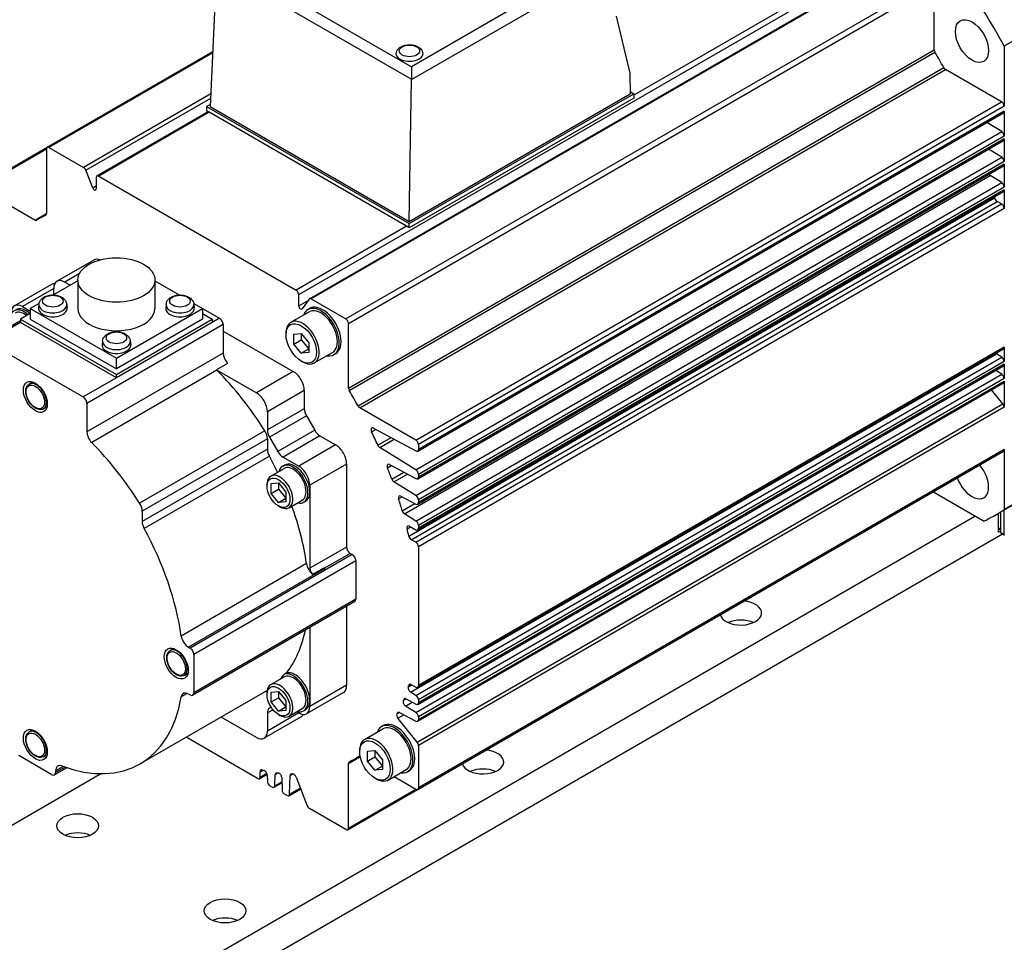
# Model space of a CAD drawing. Extents: x 15497 to 17182, y 6707 to 7905.
# Tile 14 of 19: x 16945 to 17040, y 7693 to 7781. Entities that reach past the tile are written whole.
import ezdxf

# ---------------------------------------------------------------- set-up
doc = ezdxf.new("R2010")
doc.units = 0
doc.header["$LTSCALE"] = 25.4
doc.layers.get('0').update_dxf_attribs({"linetype": 'CONTINUOUS'})

msp = doc.modelspace()

# ---------------------------------------------------------------- linework, layer by layer
for p, q in [((16971.9834792, 7754.64882), (17028.1984683, 7787.1045591)), ((17001.3055211, 7787.199424), (16982.7919946, 7776.5106345)), ((17027.950981, 7787.5332198), (17004.1578195, 7773.7962316)), ((16964.1014881, 7786.0875459), (16963.4991796, 7772.6928276)), ((16964.1020535, 7786.0982766), (16982.7919946, 7775.3076341)), ((16965.1620675, 7786.6892776), (16982.7919946, 7776.5106345)), ((16973.0120263, 7754.2570607), (17029.2270154, 7786.7127998)), ((17029.4020154, 7786.6954647), (16973.1870263, 7754.2397256)), ((16982.7919137, 7775.2966236), (17002.3660198, 7786.597739)), ((17032.7249335, 7784.776977), (16976.5099444, 7752.3212379)), ((16976.7574317, 7751.8925772), (17032.9724208, 7784.3483163)), ((17032.9724208, 7778.1465986), (17032.9724208, 7784.3483163)), ((17002.4446376, 7781.3570015), (17003.7746439, 7775.8942667)), ((17043.9325759, 7780.9251836), (17039.6899353, 7778.4756938)), ((17039.6899353, 7778.4756938), (17039.6899353, 7772.71324)), ((16947.8385411, 7768.7909791), (16963.7364576, 7777.9696455)), ((16963.730993, 7777.8481192), (16948.0135411, 7768.773644)), ((16976.7574317, 7745.6908595), (17032.9724208, 7778.1465986)), ((16976.8348989, 7745.4384701), (17033.0498881, 7777.8942092)), ((16977.6767717, 7743.9803038), (17033.8917608, 7776.4360429)), ((16982.7919946, 7776.5106345), (16982.7919946, 7775.3076341)), ((16977.8566137, 7743.7870205), (17034.0716028, 7776.2427596)), ((17003.7746439, 7775.8942667), (17003.8042661, 7773.9175725)), ((17039.4424479, 7773.1419008), (17034.0716028, 7776.2427596)), ((16982.5910627, 7761.6701238), (16982.7919137, 7775.2966236)), ((16963.5538606, 7773.9088764), (16951.3364591, 7766.8551564)), ((16982.5910627, 7761.4659996), (17004.1578195, 7773.9175725)), ((16982.5910627, 7761.6701238), (17003.8042661, 7773.9175725)), ((17003.8011805, 7774.1234781), (17004.1578195, 7773.9175725)), ((17004.1578195, 7773.9175725), (17004.1578195, 7773.5093242)), ((16951.5507895, 7766.5885258), (16963.5358391, 7773.5080974)), ((16963.5086029, 7772.9023923), (16963.1456262, 7772.6928276)), ((16963.1456262, 7772.6928276), (16982.5910627, 7761.4659996)), ((16963.1456262, 7772.6928276), (16963.1456262, 7772.2845793)), ((16963.4991796, 7772.6928276), (16982.5910627, 7761.6701238)), ((17004.1578195, 7773.5093242), (16982.5910627, 7761.0577514)), ((16983.2274588, 7740.6861617), (17039.4424479, 7773.1419008)), ((17039.6899353, 7772.71324), (16983.4749462, 7740.257501)), ((16952.6124936, 7766.0347364), (16963.2915827, 7772.2003113)), ((16963.3940953, 7772.1411256), (16952.7874936, 7766.0174013)), ((16963.3940953, 7772.1411256), (16963.1456262, 7772.2845793)), ((16982.3425936, 7761.2012051), (16963.3940953, 7772.1411256)), ((16983.4024588, 7739.6384006), (17039.6174479, 7772.0941397)), ((17039.6899353, 7772.2543617), (16983.4749462, 7739.7986226)), ((17039.6899353, 7772.2543617), (17039.6899353, 7769.8653073)), ((17039.4510851, 7770.2888072), (17038.020751, 7771.1722863)), ((16983.236096, 7737.8330681), (17039.4510851, 7770.2888072)), ((17039.6899353, 7769.8653073), (16983.4749462, 7737.4095682)), ((16983.4024588, 7736.9847867), (17039.6174479, 7769.4405258)), ((17039.6899353, 7769.6007478), (16983.4749462, 7737.1450087)), ((17039.6899353, 7769.6007478), (17039.6899353, 7767.4158175)), ((16941.1210267, 7764.9126204), (16947.8385411, 7768.7909791)), ((16941.2960267, 7764.8952853), (16947.7660537, 7768.6307571)), ((16947.7660537, 7768.6307571), (16947.7660537, 7762.4290394)), ((16948.0135411, 7768.773644), (16951.3364591, 7766.8551564)), ((17039.4510851, 7767.8393175), (17038.1915629, 7768.6172907)), ((16983.236096, 7735.3835784), (17039.4510851, 7767.8393175)), ((16983.4024588, 7734.535297), (17039.6174479, 7766.9910361)), ((17039.6899353, 7767.4158175), (16983.4749462, 7734.9600784)), ((17039.6899353, 7767.151258), (16983.4749462, 7734.695519)), ((17039.6899353, 7767.151258), (17039.6899353, 7764.9663278)), ((16952.2101364, 7764.8891579), (16951.5507895, 7766.5885258)), ((16952.7874936, 7766.0174013), (16971.7359919, 7755.0774807)), ((16982.1377917, 7733.6124818), (17038.3527808, 7766.0682209)), ((17039.4510851, 7765.3898277), (17038.3527808, 7766.0682209)), ((16952.2101364, 7764.8891579), (16952.5400062, 7765.0796083)), ((16952.5400062, 7765.8745144), (16952.5400062, 7764.8007695)), ((16983.236096, 7732.9340886), (17039.4510851, 7765.3898277)), ((16946.6668718, 7761.7944264), (16941.2960267, 7764.8952853)), ((16983.4024588, 7732.0858072), (17039.6174479, 7764.5415463)), ((17039.6899353, 7764.9663278), (16983.4749462, 7732.5105887)), ((17039.6899353, 7764.7017683), (16983.4749462, 7732.2460292)), ((17039.6899353, 7764.7017683), (17039.6899353, 7762.9152811)), ((16982.5530405, 7731.480021), (17038.7680296, 7763.9357601)), ((16982.7897723, 7731.1409011), (17039.0047614, 7763.5966402)), ((16983.2274588, 7730.8882027), (17039.4424479, 7763.3439418)), ((17039.4424479, 7763.3439418), (17039.0047614, 7763.5966402)), ((16946.6668718, 7761.7944264), (16947.7660537, 7762.4290394)), ((16947.2617427, 7762.0333057), (16947.7329331, 7762.3053476)), ((16947.6885865, 7762.2661015), (16947.6984083, 7762.2717721)), ((17039.6899353, 7762.9152811), (16983.4749462, 7730.459542)), ((16982.5910627, 7761.0577514), (16982.5910627, 7761.4659996)), ((16982.3425936, 7761.2012051), (16971.7359919, 7755.0774807)), ((16982.5910627, 7761.0577514), (16982.3425936, 7761.2012051)), ((16952.3193546, 7757.9681203), (16948.7838207, 7755.9268789)), ((16950.9349712, 7756.6615403), (16949.5338207, 7755.8525856)), ((16948.2534906, 7755.6206927), (16944.7179567, 7753.5794512)), ((16950.7835681, 7755.9617553), (16948.4515587, 7754.615369)), ((16949.5338207, 7755.8525856), (16950.0641507, 7755.5463994)), ((16950.7835681, 7756.0567098), (16950.7835681, 7753.3214462)), ((16958.1835681, 7756.0567098), (16958.1835681, 7753.3214462)), ((16958.1835681, 7755.9617553), (16960.5155775, 7754.615369)), ((16948.4731605, 7755.2402132), (16945.4679567, 7753.505158)), ((16948.4731605, 7754.6278408), (16948.4731605, 7755.2402132)), ((16971.9834792, 7753.5750751), (16971.9834792, 7754.64882)), ((16947.0628127, 7753.8135761), (16946.2104188, 7753.3214462)), ((16947.0458616, 7753.7151214), (16947.0088703, 7753.3705573)), ((16949.7166116, 7753.7151214), (16949.7536029, 7753.3705573)), ((16959.2505247, 7753.7151214), (16959.2135333, 7753.3705573)), ((16961.9043236, 7753.8135761), (16962.7567175, 7753.3214462)), ((16961.9212746, 7753.7151214), (16961.958266, 7753.3705573)), ((16971.9834792, 7753.5750751), (16972.8847003, 7754.0953954)), ((16972.9726959, 7754.2205824), (16972.313349, 7753.2825626)), ((16973.1870263, 7754.2397256), (16976.5099444, 7752.3212379)), ((16946.2104188, 7752.8315483), (16945.29118, 7752.3008255)), ((16945.4679567, 7753.505158), (16946.2104188, 7753.0764973)), ((16946.2104188, 7753.3214462), (16954.4835681, 7748.5449413)), ((16946.2104188, 7753.3214462), (16946.2104188, 7752.3008255)), ((16954.4835681, 7748.5449413), (16962.7567175, 7753.3214462)), ((16962.7567175, 7753.3214462), (16962.7567175, 7752.3008255)), ((16962.7567175, 7753.3214462), (16964.3830631, 7752.3824752)), ((16962.7567175, 7752.8315483), (16963.6759563, 7752.3008255)), ((16971.230692, 7751.9938109), (16972.9807813, 7753.0042254)), ((16972.8557813, 7753.2207317), (16973.032558, 7753.3227938)), ((16945.29118, 7752.1433289), (16941.8591995, 7750.161874)), ((16945.29118, 7751.9742269), (16942.1091995, 7750.1371096)), ((16945.29118, 7752.3008255), (16954.4835681, 7746.9935977)), ((16945.29118, 7752.3008255), (16945.29118, 7751.9742269)), ((16954.4835681, 7746.6669991), (16945.29118, 7751.9742269)), ((16946.2104188, 7752.3008255), (16954.4835681, 7747.5243205)), ((16954.4835681, 7746.9935977), (16963.6759563, 7752.3008255)), ((16962.7567175, 7752.3008255), (16954.4835681, 7747.5243205)), ((16963.6759563, 7751.9742269), (16954.4835681, 7746.6669991)), ((16964.3830631, 7752.3824752), (16963.6759563, 7751.9742269)), ((16963.6759563, 7752.3008255), (16963.6759563, 7751.9742269)), ((16976.7574317, 7745.6908595), (16976.7574317, 7751.8925772)), ((16964.7366165, 7751.7701027), (16951.655141, 7744.2175094)), ((16964.7366165, 7751.7701027), (16964.7366165, 7749.045802)), ((16964.7366165, 7751.1577303), (16971.4541309, 7747.2793715)), ((16970.7647018, 7750.8209255), (16970.7647018, 7750.9638124)), ((16971.5248415, 7750.8534631), (16972.2319483, 7750.9166193)), ((16972.2319483, 7750.9166193), (16972.2319483, 7750.3189023)), ((16972.2319483, 7750.9166193), (16972.9390551, 7750.0369665)), ((16942.1091995, 7750.1371096), (16951.3015876, 7744.8298818)), ((16953.1481931, 7750.1919387), (16953.1112018, 7749.8473745)), ((16955.8189431, 7750.1919387), (16955.8559344, 7749.8473745)), ((16971.5248415, 7749.910654), (16971.5248415, 7750.8534631)), ((16971.5248415, 7749.910654), (16972.2319483, 7750.3189023)), ((16972.2319483, 7750.3189023), (16972.9390551, 7749.4392495)), ((16972.9390551, 7750.0369665), (16972.9390551, 7749.0941575)), ((16964.7366165, 7749.045802), (16951.655141, 7741.4932086)), ((16972.2319483, 7749.0310012), (16971.5248415, 7749.910654)), ((16972.2319483, 7749.0310012), (16972.9390551, 7749.4392495)), ((16972.9390551, 7749.0941575), (16972.2319483, 7749.0310012)), ((16973.480692, 7748.0966966), (16975.2307813, 7749.1071111)), ((16975.3557813, 7748.8906047), (16975.532558, 7748.9926668)), ((16983.4024588, 7716.9904257), (17039.6174479, 7749.4461648)), ((17039.6899353, 7749.6063868), (16983.4749462, 7717.1506477)), ((17039.6899353, 7749.6063868), (17039.6899353, 7748.2281479)), ((16954.4835681, 7747.5243205), (16954.4835681, 7748.5449413)), ((16965.1559283, 7748.0579025), (16964.0952681, 7747.44553)), ((16972.2319483, 7748.2795799), (16972.355692, 7748.2081364)), ((16982.7234971, 7716.5125273), (17038.9384862, 7748.9682664)), ((16983.236096, 7716.1959087), (17039.4510851, 7748.6516478)), ((17039.6899353, 7748.2281479), (16983.4749462, 7715.7724088)), ((17039.4510851, 7748.6516478), (17038.9384862, 7748.9682664)), ((16964.1330364, 7747.4057833), (16952.1122211, 7740.4655623)), ((16964.0952681, 7747.44553), (16967.918597, 7745.2381301)), ((16971.4541309, 7747.2793715), (16967.918597, 7745.2381301)), ((16983.4024588, 7715.3476273), (17039.6174479, 7747.8033664)), ((17039.6899353, 7747.9635884), (16983.4749462, 7715.5078493)), ((17039.4510851, 7747.0186546), (17038.8748101, 7747.3746043)), ((17039.6899353, 7747.9635884), (17039.6899353, 7746.5951547)), ((16946.1062819, 7746.0716978), (16946.4509062, 7746.2706667)), ((16954.4835681, 7746.6669991), (16951.3015876, 7744.8298818)), ((16954.4835681, 7746.6669991), (16954.4835681, 7746.9935977)), ((16983.236096, 7714.5629156), (17039.4510851, 7747.0186546)), ((16983.3978095, 7713.7216178), (17039.6127986, 7746.1773568)), ((17039.6899353, 7746.5951547), (16983.4749462, 7714.1394156)), ((16983.4749462, 7713.8846614), (17039.6899353, 7746.3404005)), ((17039.6899353, 7746.3404005), (17039.6899353, 7743.8467851)), ((16972.514791, 7745.4422542), (16968.9792571, 7743.4010128)), ((16972.514791, 7745.4422542), (16972.514791, 7743.7065569)), ((17039.5661916, 7744.1657159), (17038.4764978, 7745.5213133)), ((16947.4812819, 7743.6901279), (16947.8259062, 7743.8890969)), ((16951.655141, 7744.2175094), (16951.655141, 7741.4932086)), ((16972.514791, 7743.7065569), (16968.9792571, 7741.6653154)), ((16968.9792571, 7743.4010128), (16968.9792571, 7741.6653154)), ((16983.2274588, 7740.6861617), (16977.8566137, 7743.7870205)), ((16983.3512025, 7711.7099768), (17039.5661916, 7744.1657159)), ((17039.6899353, 7743.8467851), (16983.4749462, 7711.391046)), ((16972.7218978, 7743.0096335), (16969.1863639, 7740.968392)), ((16972.7218978, 7743.0096335), (16973.5168369, 7741.6327587)), ((16968.7349839, 7741.5816274), (16956.7141686, 7734.6414065)), ((16973.5168369, 7741.6327587), (16969.981303, 7739.5915172)), ((16978.9769078, 7741.4841805), (16979.3843484, 7741.7194164)), ((16979.1632811, 7741.8381356), (16983.236096, 7739.6509231)), ((16968.9792571, 7740.8233063), (16956.9584419, 7733.8830853)), ((16968.9792571, 7740.8233063), (16968.9792571, 7739.8110769)), ((16969.1863639, 7740.968392), (16969.981303, 7739.5915172)), ((16974.0168369, 7741.1049372), (16970.481303, 7739.0636958)), ((16974.0168369, 7741.1049372), (16975.5199949, 7740.2370885)), ((16979.577234, 7740.2057645), (16980.8425746, 7740.9363093)), ((16979.7706108, 7739.9736057), (16981.1510921, 7740.770627)), ((16968.9792571, 7739.8110769), (16956.9584419, 7732.8708559)), ((16975.5199949, 7740.2370885), (16971.984461, 7738.1958471)), ((16983.236096, 7737.8330681), (16979.7706108, 7739.9736057)), ((16983.4024588, 7707.1924668), (17039.6174479, 7739.6482058)), ((16983.4749462, 7740.257501), (16983.4749462, 7739.7986226)), ((17039.6899353, 7739.8084278), (16983.4749462, 7707.3526887)), ((17039.6899353, 7739.8084278), (17039.6899353, 7734.045974)), ((16969.16754, 7739.1476084), (16957.1467247, 7732.2073875)), ((16970.481303, 7739.0636958), (16971.984461, 7738.1958471)), ((16969.3063387, 7737.2414894), (16970.5791309, 7737.9763363)), ((16970.4541309, 7738.1928427), (16970.6309076, 7738.2949047)), ((16976.580655, 7738.3999712), (16973.0451211, 7736.3587298)), ((16976.580655, 7738.3999712), (16976.580655, 7730.4391296)), ((16980.4944378, 7738.0462133), (16980.8744177, 7738.2655948)), ((16980.6985154, 7738.3600591), (16983.236096, 7736.9973092)), ((16980.9101996, 7736.9611853), (16982.0634834, 7737.6270341)), ((16981.1191277, 7736.6911731), (16982.4140261, 7737.4387831)), ((16983.236096, 7735.3835784), (16981.1191277, 7736.6911731)), ((16983.4749462, 7737.4095682), (16983.4749462, 7737.1450087)), ((16968.9439018, 7736.2770801), (16968.9439018, 7736.4403794)), ((16969.3328105, 7736.5239481), (16970.0399173, 7736.5871043)), ((16969.3328105, 7735.581139), (16969.3328105, 7736.5239481)), ((16969.3328105, 7735.581139), (16970.0399173, 7735.9893873)), ((16970.0399173, 7736.5871043), (16970.7470241, 7735.7074515)), ((16970.0399173, 7736.5871043), (16970.0399173, 7735.9893873)), ((16970.0399173, 7735.9893873), (16970.7470241, 7735.1097345)), ((16973.0451211, 7736.3587298), (16973.0451211, 7735.7463573)), ((16973.0451211, 7735.7463573), (16973.0451211, 7728.3978881)), ((17042.9693725, 7735.8837435), (17038.7267318, 7733.4342538)), ((17043.9325759, 7736.4954638), (17039.6899353, 7734.045974)), ((16970.0399173, 7734.7014862), (16969.3328105, 7735.581139)), ((16970.0399173, 7734.7014862), (16970.7470241, 7735.1097345)), ((16970.7470241, 7735.7074515), (16970.7470241, 7734.7646425)), ((16971.0563387, 7734.2104005), (16972.3291309, 7734.9452474)), ((16972.4541309, 7734.728741), (16972.6309076, 7734.8308031)), ((16981.5710004, 7735.0468279), (16981.9256318, 7735.2515744)), ((16981.7876379, 7735.3256809), (16983.236096, 7734.5478195)), ((16983.4749462, 7734.9600784), (16983.4749462, 7734.695519)), ((17037.7153648, 7732.9059553), (17032.8274461, 7735.7279965)), ((16956.9584419, 7733.8830853), (16956.9584419, 7732.8708559)), ((16970.7470241, 7734.7646425), (16970.0399173, 7734.7014862)), ((16970.0399173, 7734.3787256), (16970.1813387, 7734.2970759)), ((16981.9171162, 7733.9179979), (16983.1179208, 7734.6112827)), ((17039.6545799, 7733.9699471), (17039.6545799, 7731.6230496)), ((16926.4687334, 7669.6636315), (17036.8615081, 7733.3989297)), ((16983.236096, 7732.9340886), (16982.1377917, 7733.6124818)), ((17039.1596052, 7731.8679986), (17039.1596052, 7733.6841733)), ((17039.3363819, 7733.7862354), (17039.3363819, 7732.1741848)), ((17039.3570925, 7731.8067613), (17039.3570925, 7733.7981927)), ((17039.3717372, 7731.7863489), (17039.3717372, 7733.8066478)), ((16982.3840251, 7732.1889699), (16982.7133076, 7732.3790813)), ((16982.6101479, 7732.4344808), (16983.236096, 7732.0983297)), ((16983.4749462, 7732.5105887), (16983.4749462, 7732.2460292)), ((17039.3010265, 7732.1537724), (17039.1596052, 7732.235422)), ((17039.1596052, 7732.1945972), (17039.3570925, 7732.0805778)), ((17039.3540595, 7732.0415041), (17039.1596052, 7732.1537724)), ((17039.3260265, 7732.1512959), (17039.3570925, 7732.1692319)), ((17039.3570925, 7732.1861421), (17039.3363819, 7732.1741848)), ((17039.3540595, 7732.0415041), (17039.3570925, 7732.0432552)), ((17039.5338692, 7731.6758318), (16926.9867377, 7666.6967151)), ((16983.2274588, 7730.8882027), (16982.7897723, 7731.1409011)), ((17039.3570925, 7731.8356289), (17039.1596052, 7731.9496482)), ((17039.2303158, 7731.9088234), (17039.1596052, 7731.8679986)), ((17039.6545799, 7731.6230496), (17039.3717372, 7731.7863489)), ((17039.3820925, 7731.7634601), (17039.6649353, 7731.6001608)), ((16976.580655, 7730.4391296), (16973.0451211, 7728.3978881)), ((16983.4749462, 7730.459542), (16983.4749462, 7717.1506477)), ((16977.1109851, 7729.7246951), (16961.5546359, 7720.7432327)), ((16976.9342084, 7729.8267571), (16974.4598656, 7728.3981947)), ((16976.9342084, 7729.8267571), (16977.1109851, 7729.7246951)), ((16972.7307255, 7728.8427126), (16960.7099102, 7721.9024917)), ((16974.4872623, 7728.3817641), (16961.4057868, 7720.8291708)), ((16977.4645385, 7729.1123226), (16961.9081893, 7720.1308602)), ((16973.3317714, 7727.8315182), (16974.3924316, 7728.4438906)), ((16977.4645385, 7729.1123226), (16977.4645385, 7725.438088)), ((16977.4645385, 7725.438088), (16961.9081893, 7716.4566256)), ((16977.3609851, 7725.2091995), (16961.8046359, 7716.2277371)), ((16976.580655, 7724.7586757), (16976.580655, 7717.1710601)), ((16973.0451211, 7722.7174342), (16973.0451211, 7715.7421911)), ((16959.6296991, 7720.5051486), (16959.9743234, 7720.7041175)), ((16961.4057868, 7720.8291708), (16961.5546359, 7720.7432327)), ((16961.9081893, 7720.1308602), (16961.9081893, 7716.4566256)), ((16961.0046991, 7718.1235787), (16961.3493234, 7718.3225477)), ((16969.3063387, 7717.2373232), (16970.5791309, 7717.9721701)), ((16970.6393108, 7718.2617623), (16970.8160875, 7718.3638244)), ((16976.580655, 7717.1710601), (16973.0451211, 7715.1298187)), ((16982.4960672, 7717.0152422), (16982.8552839, 7717.2226361)), ((16982.5530405, 7717.1946936), (16982.7176055, 7717.2897053)), ((16982.7897723, 7717.2604592), (16983.2274588, 7717.0077608)), ((16968.7887088, 7716.5825409), (16956.7678935, 7709.6423199)), ((16961.2802649, 7716.3979422), (16960.7099102, 7716.0686477)), ((16961.5546359, 7716.2525015), (16961.4057868, 7716.3384396)), ((16968.9439018, 7716.2729139), (16968.9439018, 7716.4362132)), ((16969.3328105, 7716.5197818), (16970.0399173, 7716.5829381)), ((16969.3328105, 7715.5769728), (16969.3328105, 7716.5197818)), ((16969.3328105, 7715.5769728), (16970.0399173, 7715.9852211)), ((16970.0399173, 7716.5829381), (16970.7470241, 7715.7032853)), ((16970.0399173, 7716.5829381), (16970.0399173, 7715.9852211)), ((16970.0399173, 7715.9852211), (16970.7470241, 7715.1055683)), ((16976.2699949, 7716.4843945), (16972.734461, 7714.443153)), ((16982.0572791, 7715.8192879), (16982.1992717, 7715.9012673)), ((16983.236096, 7716.1959087), (16982.7234971, 7716.5125273)), ((16969.3427282, 7715.0661424), (16969.1863639, 7714.9758655)), ((16970.0399173, 7714.69732), (16969.3328105, 7715.5769728)), ((16970.0399173, 7714.69732), (16970.7470241, 7715.1055683)), ((16970.7470241, 7715.7032853), (16970.7470241, 7714.7604762)), ((16973.0451211, 7715.7421911), (16973.0451211, 7715.1298187)), ((16982.0083822, 7715.7023109), (16982.2929847, 7715.8666263)), ((16982.2301225, 7715.1842785), (16982.8727292, 7715.5552877)), ((16983.236096, 7714.5629156), (16982.2301225, 7715.1842785)), ((16982.2795898, 7715.8738197), (16983.236096, 7715.3601498)), ((16983.4749462, 7715.7724088), (16983.4749462, 7715.5078493)), ((16967.918597, 7712.1700186), (16964.5322965, 7714.1251001)), ((16972.2041309, 7714.1369668), (16968.668597, 7712.0957253)), ((16969.5176972, 7714.8289569), (16968.9792571, 7714.5180884)), ((16968.9792571, 7714.5180884), (16968.9792571, 7712.782391)), ((16971.984461, 7714.5174462), (16968.9792571, 7712.782391)), ((16970.7470241, 7714.7604762), (16970.0399173, 7714.69732)), ((16970.0399173, 7714.3745593), (16970.1813387, 7714.2929097)), ((16971.0563387, 7714.2062342), (16972.3291309, 7714.9410812)), ((16971.984461, 7714.5174462), (16971.7899173, 7714.6297661)), ((16972.4541309, 7714.7245748), (16972.6309076, 7714.8266369)), ((16981.4014234, 7714.4398815), (16981.6450957, 7714.5805657)), ((16981.450515, 7714.5309754), (16981.5688727, 7714.5993092)), ((16981.500976, 7714.0116898), (16982.0818146, 7714.3470372)), ((16983.3512025, 7711.7099768), (16981.500976, 7714.0116898)), ((16981.6657469, 7714.5704769), (16983.236096, 7713.7271566)), ((16983.4749462, 7714.1394156), (16983.4749462, 7713.8846614)), ((16979.9268491, 7713.2123993), (16980.1036258, 7713.3144614)), ((16946.1062819, 7712.6974), (16946.4509062, 7712.896369)), ((16968.024663, 7708.2304226), (16961.1735393, 7712.1859207)), ((16978.3017598, 7711.9854784), (16980.0518491, 7712.9958929)), ((16983.4749462, 7711.391046), (16983.4749462, 7707.3526887)), ((16948.2963838, 7708.597846), (16945.1144033, 7710.4349633)), ((16947.4812819, 7710.3158302), (16947.8259062, 7710.5147991)), ((16976.7574317, 7709.6760477), (16977.8566137, 7710.3106607)), ((16977.2617427, 7710.0717814), (16977.7329331, 7710.3438234)), ((16977.6767717, 7710.3250411), (16977.6865935, 7710.3307117)), ((16977.8357696, 7710.812593), (16977.8357696, 7710.9554799)), ((16977.8566137, 7710.3106607), (16977.8984477, 7710.2865078)), ((16978.5959094, 7710.8451306), (16979.3030161, 7710.9082868)), ((16978.5959094, 7709.9023216), (16978.5959094, 7710.8451306)), ((16978.5959094, 7709.9023216), (16979.3030161, 7710.3105699)), ((16979.3030161, 7710.9082868), (16979.3030161, 7710.3105699)), ((16979.3030161, 7710.9082868), (16980.0101229, 7710.028634)), ((16979.3030161, 7710.3105699), (16980.0101229, 7709.4309171)), ((16949.3718541, 7709.3906453), (16948.6499372, 7708.9738463)), ((16949.5573705, 7709.3258771), (16948.6499372, 7708.8019702)), ((16976.7574317, 7703.47433), (16976.7574317, 7709.6760477)), ((16979.3030161, 7709.0226688), (16978.5959094, 7709.9023216)), ((16979.3030161, 7709.0226688), (16980.0101229, 7709.4309171)), ((16980.0101229, 7710.028634), (16980.0101229, 7709.085825)), ((16953.0687408, 7708.6995538), (16894.5562684, 7674.9173621)), ((16949.7431038, 7709.2640082), (16948.5463838, 7708.5730816)), ((16948.6499372, 7708.9738463), (16948.6499372, 7708.8019702)), ((16968.199663, 7708.2130875), (16968.9423511, 7708.6418787)), ((16968.2721504, 7708.8787062), (16968.5361177, 7709.0311079)), ((16968.2721504, 7708.3733095), (16968.2721504, 7708.8787062)), ((16968.2721504, 7708.3733095), (16968.9088279, 7708.7408954)), ((16968.953016, 7708.5621364), (16968.9709163, 7707.9599034)), ((16969.6947048, 7707.5420239), (16969.7281067, 7708.6272175)), ((16969.7281067, 7708.6272175), (16969.9909841, 7708.7789898)), ((16971.1089183, 7706.7255274), (16971.1637561, 7708.5071497)), ((16971.1637561, 7708.5071497), (16971.4403276, 7708.6668283)), ((16971.7289735, 7708.3704798), (16972.796901, 7705.6180566)), ((16980.0101229, 7709.085825), (16979.3030161, 7709.0226688)), ((16980.5517598, 7708.0883641), (16982.3018491, 7709.0987786)), ((16981.1287521, 7708.4214907), (16983.2274588, 7707.2098018)), ((16982.4268491, 7708.8822723), (16982.6036258, 7708.9843343)), ((16969.4473681, 7707.4090234), (16969.2182529, 7707.5413031)), ((16969.6223681, 7707.3916883), (16970.3650059, 7707.8204504)), ((16969.6947048, 7707.5420239), (16970.3618332, 7707.9271907)), ((16970.3500005, 7708.3252869), (16970.3851299, 7707.1434068)), ((16979.3030161, 7708.2712474), (16979.4267598, 7708.1998039)), ((16970.8615817, 7706.5925268), (16970.6324665, 7706.7248065)), ((16971.0365817, 7706.5751917), (16972.1713405, 7707.230345)), ((16971.1089183, 7706.7255274), (16972.1369245, 7707.319047)), ((16976.6849444, 7703.314108), (16983.4024588, 7707.1924668)), ((16976.7574317, 7703.47433), (16983.2274588, 7707.2098018)), ((16976.5099444, 7703.3314431), (16973.0112313, 7705.351426))]:
    msp.add_line(p, q)
for centre, start, end in [((17039.4070925, 7731.8067613), 180, 239.999999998), ((17039.6899353, 7731.643462), 239.999999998, 300.000000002)]:
    msp.add_arc(centre, 0.05, start, end)
for centre, major_axis in [((17036.6017318, 7778.9727563), (1.125, -1.9485572)), ((16982.6122759, 7778.0286328), (0.975, 0)), ((16954.4835681, 7756.0567098), (3.7, 0)), ((16948.3812366, 7754.0236777), (0.9798137, 0)), ((16960.5858996, 7754.0236777), (0.9798137, 0)), ((16972.2319483, 7749.9738103), (1.0375, -1.7970027)), ((16954.4835681, 7750.5004949), (0.9798137, 0)), ((16946.7053935, 7744.8298818), (0.8125, -1.4072913)), ((16946.7053935, 7744.8298818), (0.625, -1.0825318)), ((16970.0399173, 7735.6442953), (0.775, -1.3423394)), ((16960.2288107, 7719.2633326), (0.8125, -1.4072913)), ((16960.2288107, 7719.2633326), (0.625, -1.0825318)), ((16970.0399173, 7715.640129), (0.775, -1.3423394)), ((16946.7053935, 7711.4555841), (0.8125, -1.4072913)), ((16946.7053935, 7711.4555841), (0.625, -1.0825318)), ((16979.3030161, 7709.9654778), (1.0375, -1.7970027)), ((16950.7712575, 7703.6988665), (-2, 0)), ((16964.9133931, 7695.5339007), (-2, 0))]:
    msp.add_ellipse(centre, major_axis=major_axis, ratio=0.5773502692)
for centre, major_axis, ratio, start_param, end_param in [((17018.4767318, 7768.5082827), (20.25, -35.0740289), 0.5773502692, 1.5220221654, 1.6195704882), ((16982.6122759, 7777.7836838), (1.3, 0), 0.5773502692, 2.8661195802, 6.5586583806), ((17033.2199082, 7778.0037117), (-0.175, 0.3031089), 0.5773502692, 0.7853981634, 1.5988624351), ((17018.4767318, 7768.5082827), (-15, 25.9807621), 0.5773502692, 4.684322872, 4.7404550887), ((17034.0716028, 7776.5285334), (-0.175, 0.3031089), 0.5773502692, 1.5427302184, 2.3561944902), ((16982.2613412, 7775.5918892), (0.3545785, -0.6611578), 0.5971344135, 0.821566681, 0.8390199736), ((17039.4424479, 7772.8561269), (-0.175, 0.3031089), 0.5773502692, 3.926990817, 5.4977871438), ((17039.4424479, 7772.3972486), (0.175, -0.3031089), 0.5773502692, 0, 0.7853981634), ((17039.4424479, 7770.0081942), (-0.175, 0.3031089), 0.5773502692, 3.926990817, 5.4628805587), ((16948.0135411, 7768.4878702), (-0.175, 0.3031089), 0.5773502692, 5.4977871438, 7.0685834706), ((17039.4424479, 7769.7436347), (0.175, -0.3031089), 0.5773502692, 0, 0.7853981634), ((17039.4424479, 7767.5587044), (-0.175, 0.3031089), 0.5773502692, 3.926990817, 5.4628805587), ((17039.4424479, 7767.2941449), (0.175, -0.3031089), 0.5773502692, 0, 0.7853981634), ((16951.3364591, 7766.5693826), (-0.175, 0.3031089), 0.5773502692, 4.4505895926, 5.4977871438), ((16952.7874936, 7765.7316275), (-0.175, 0.3031089), 0.5773502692, 5.4977871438, 7.0685834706), ((17038.361418, 7766.3488339), (-0.175, 0.3031089), 0.5773502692, 1.7775565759, 2.3212879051), ((17039.4424479, 7765.1092147), (-0.175, 0.3031089), 0.5773502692, 3.926990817, 5.4628805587), ((16952.3632295, 7764.9028316), (0.125, -0.2165064), 0.5773502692, 4.4505895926, 7.0685834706), ((17039.4424479, 7764.8446552), (0.175, -0.3031089), 0.5773502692, 0, 0.7853981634), ((17018.4767318, 7768.5082827), (-15, 25.9807621), 0.5773502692, 4.2228878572, 4.2266578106), ((17039.0047614, 7763.882414), (-0.175, 0.3031089), 0.5773502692, 1.0812952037, 2.3561944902), ((17039.4424479, 7763.058168), (-0.175, 0.3031089), 0.5773502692, 3.926990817, 5.4977871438), ((16962.2617427, 7736.0525436), (-15, 25.9807621), 0.5773502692, 6.2551191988, 6.3112514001), ((16947.5185663, 7762.5719263), (0.175, -0.3031089), 0.5773502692, 6.2551191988, 7.0685834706), ((16946.6668718, 7762.0802002), (0.175, -0.3031089), 0.5773502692, 5.4977871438, 6.3112527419), ((16953.0693546, 7756.6690822), (-0.75, 1.2990381), 0.5773502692, 5.6748754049, 6.2831853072), ((16949.0034906, 7754.3216546), (-0.75, 1.2990381), 0.5773502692, 5.9218181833, 6.2831853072), ((16949.5338207, 7754.6278408), (-0.75, 1.2990381), 0.5773502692, 5.4977871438, 7.0685834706), ((16971.7359919, 7754.7917069), (-0.175, 0.3031089), 0.5773502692, 3.926990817, 5.4977871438), ((16948.3812366, 7753.6673342), (1.3379377, 0), 0.5773502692, 3.079689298, 6.3450886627), ((16960.5858996, 7753.6673342), (1.3379377, 0), 0.5773502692, 3.079689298, 6.3450886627), ((16973.1870263, 7753.9539518), (-0.175, 0.3031089), 0.5773502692, 5.4977871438, 6.544984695), ((16945.6447334, 7751.3618545), (-1, 1.7320508), 0.5773502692, 5.2301947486, 6.7885458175), ((16945.4679567, 7752.2804131), (-0.75, 1.2990381), 0.5773502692, 5.4977871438, 7.0685834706), ((16945.6447334, 7751.3618545), (-0.875, 1.5155445), 0.5773502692, 5.3136531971, 6.2831853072), ((16945.8215101, 7751.4639165), (-1, 1.7320508), 0.5773502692, 5.2301947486, 6.2831853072), ((16948.3812366, 7753.3214462), (1.375, 0), 0.5773502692, 3.079689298, 6.3450886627), ((16954.4835681, 7753.3214462), (3.7, 0), 0.5773502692, 3.1415926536, 6.2831853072), ((16960.5858996, 7753.3214462), (1.375, 0), 0.5773502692, 3.079689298, 6.3450886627), ((16972.1602559, 7753.4730131), (0.125, -0.2165064), 0.5773502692, 3.926990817, 6.544984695), ((16974.1057813, 7751.0556682), (-1.25, 2.1650635), 0.5773502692, 2.6905658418, 6.734212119), ((16974.1057813, 7751.0556682), (-1.125, 1.9485572), 0.5773502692, 3.1415926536, 6.2831853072), ((16974.282558, 7751.1577303), (-1.25, 2.1650635), 0.5773502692, 3.1415926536, 6.2831853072), ((16964.3830631, 7751.9742269), (0.25, -0.4330127), 0.5773502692, 0.7853981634, 2.3561944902), ((16972.355692, 7750.0452537), (-1.125, 1.9485572), 0.5773502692, 2.3561944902, 7.0685834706), ((16976.5099444, 7752.0354641), (-0.175, 0.3031089), 0.5773502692, 3.926990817, 5.4977871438), ((16954.4835681, 7750.1441514), (1.3379377, 0), 0.5773502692, 3.079689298, 6.3450886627), ((16954.4835681, 7749.7982635), (1.375, 0), 0.5773502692, 3.079689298, 6.3450886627), ((16965.4437232, 7748.6375537), (0.5, -0.8660254), 0.5773502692, 3.926990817, 5.0786159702), ((17038.9471234, 7749.2488795), (-0.175, 0.3031089), 0.5773502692, 2.0594661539, 2.3212879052), ((17039.4424479, 7749.7492737), (0.175, -0.3031089), 0.5773502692, 0, 0.7853981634), ((17039.4424479, 7748.3710348), (-0.175, 0.3031089), 0.5773502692, 3.926990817, 5.4628805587), ((16964.3830631, 7748.0251812), (0.5, -0.8660254), 0.5773502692, 5.0786159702, 5.1363796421), ((16958.7262088, 7734.0113021), (10.8125, -18.7277994), 0.5773502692, 1.6426132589, 1.9947869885), ((16971.4541309, 7746.0546267), (0.75, -1.2990381), 0.5773502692, 0.7853981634, 2.3561944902), ((17039.4424479, 7748.1064753), (0.175, -0.3031089), 0.5773502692, 0, 0.7853981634), ((16946.7937819, 7744.8809128), (-0.6875, 1.1907849), 0.5773502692, 3.1415926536, 6.2831853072), ((17039.4424479, 7746.7380416), (-0.175, 0.3031089), 0.5773502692, 3.926990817, 5.4628805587), ((17039.426371, 7746.5002588), (0.1864275, -0.322902), 0.5773502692, 0, 0.7601373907), ((16967.918597, 7744.0133852), (0.75, -1.2990381), 0.5773502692, 0.7853981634, 2.3561944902), ((16977.0049191, 7745.5479726), (-0.175, 0.3031089), 0.5773502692, 0.7853981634, 1.5988624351), ((16962.2617427, 7736.0525436), (-15, 25.9807621), 0.5773502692, 4.684322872, 4.7404550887), ((16951.3015876, 7744.4216335), (0.25, -0.4330127), 0.5773502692, 0.7853981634, 2.3561944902), ((16973.2218978, 7743.2983086), (0.5, -0.8660254), 0.5773502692, 3.926990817, 4.7123889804), ((16977.8566137, 7744.0727943), (-0.175, 0.3031089), 0.5773502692, 1.5427302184, 2.3561944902), ((17039.4424479, 7743.989672), (-0.175, 0.3031089), 0.5773502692, 3.926990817, 4.9741883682), ((16952.3622478, 7741.0849603), (0.5, -0.8660254), 0.5773502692, 3.926990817, 5.1363796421), ((16968.2721504, 7741.2315546), (0.5, -0.8660254), 0.5773502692, 0.7853981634, 1.6426132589), ((16969.6863639, 7741.2570671), (0.5, -0.8660254), 0.5773502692, 3.926990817, 4.7123889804), ((16974.0168369, 7741.9214338), (0.5, -0.8660254), 0.5773502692, 4.7123889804, 5.4977871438), ((16979.1719183, 7741.5475492), (-0.175, 0.3031089), 0.5773502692, 5.5326937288, 7.7318890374), ((16962.2617427, 7736.0525436), (-15, 25.9807621), 0.5773502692, 4.5428800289, 4.590297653), ((16983.2274588, 7740.4003879), (-0.175, 0.3031089), 0.5773502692, 3.926990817, 5.4977871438), ((16946.7053935, 7727.0710812), (10.8125, -18.7277994), 0.5773502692, 1.6426132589, 1.9947869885), ((16969.6863639, 7739.4028286), (0.5, -0.8660254), 0.5773502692, 3.926990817, 4.6739947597), ((16970.481303, 7739.8801923), (0.5, -0.8660254), 0.5773502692, 4.7123889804, 5.4977871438), ((16975.5199949, 7739.0123437), (0.75, -1.2990381), 0.5773502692, 0.7853981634, 2.3561944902), ((16979.779248, 7740.2542188), (-0.175, 0.3031089), 0.5773502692, 1.4012873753, 2.3212879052), ((16983.2274588, 7739.9415095), (0.175, -0.3031089), 0.5773502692, 5.5326937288, 7.0685834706), ((17039.4424479, 7739.9513147), (0.175, -0.3031089), 0.5773502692, 0, 0.7853981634), ((16958.7262088, 7734.0113021), (10.0625, -17.4287613), 0.5773502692, 1.4466195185, 1.5324021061), ((16971.4541309, 7736.4607919), (-1, 1.7320508), 0.5773502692, 2.6362321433, 6.7885458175), ((16971.4541309, 7736.4607919), (-0.875, 1.5155445), 0.5773502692, 3.1415926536, 6.2831853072), ((16971.6309076, 7736.5628539), (-1, 1.7320508), 0.5773502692, 3.926990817, 6.2831853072), ((16971.984461, 7736.9711022), (0.75, -1.2990381), 0.5773502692, 0.7853981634, 2.3561944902), ((16980.7071526, 7738.0694727), (-0.175, 0.3031089), 0.5773502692, 5.5326937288, 7.6050938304), ((16962.2617427, 7736.0525436), (-15, 25.9807621), 0.5773502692, 4.4238234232, 4.4635014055), ((16983.2274588, 7737.5524551), (-0.175, 0.3031089), 0.5773502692, 3.926990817, 5.4628805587), ((17036.6017318, 7737.1148618), (1.125, -1.9485572), 0.5773502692, 4.402528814, 8.1638418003), ((16970.1813387, 7735.7259449), (-0.875, 1.5155445), 0.5773502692, 2.3561944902, 7.0685834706), ((16981.1277649, 7736.9717862), (-0.175, 0.3031089), 0.5773502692, 1.2822307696, 2.3212879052), ((16983.2274588, 7737.2878956), (0.175, -0.3031089), 0.5773502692, 5.5326937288, 7.0685834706), ((16971.6309076, 7736.5628539), (1, -1.7320508), 0.5773502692, 0, 0.7853981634), ((16981.7962751, 7735.0350945), (-0.175, 0.3031089), 0.5773502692, 5.5326937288, 7.4954992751), ((16962.2617427, 7736.0525436), (-15, 25.9807621), 0.5773502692, 4.3126167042, 4.3539066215), ((16983.2274588, 7735.1029653), (-0.175, 0.3031089), 0.5773502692, 3.926990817, 5.4628805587), ((16956.2513351, 7734.2913336), (0.5, -0.8660254), 0.5773502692, 0.7853981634, 1.6426132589), ((16958.7262088, 7734.0113021), (10.0625, -17.4287613), 0.5773502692, 0.9638587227, 1.2684394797), ((16982.1464289, 7733.8930949), (-0.175, 0.3031089), 0.5773502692, 1.1710240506, 2.3212879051), ((16983.2274588, 7734.8384059), (0.175, -0.3031089), 0.5773502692, 5.5326937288, 7.0685834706), ((17018.4767318, 7768.5082827), (20.25, -35.0740289), 0.5773502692, 6.2344111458, 6.3319594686), ((16983.2274588, 7732.6534756), (-0.175, 0.3031089), 0.5773502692, 3.926990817, 5.4628805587), ((16957.6655486, 7732.4626077), (0.5, -0.8660254), 0.5773502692, 3.926990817, 4.6739947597), ((16946.7053935, 7727.0710812), (10.0625, -17.4287613), 0.5773502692, 0.9638587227, 1.5324021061), ((16982.6187851, 7732.1438944), (-0.175, 0.3031089), 0.5773502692, 5.5326937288, 7.3906796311), ((16962.2617427, 7736.0525436), (-15, 25.9807621), 0.5773502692, 4.2228878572, 4.2490884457), ((16983.2274588, 7732.3889161), (0.175, -0.3031089), 0.5773502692, 5.5326937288, 7.0685834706), ((17039.3010265, 7732.1945972), (0.025, -0.0433013), 0.5773502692, 5.4977871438, 7.0685834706), ((17039.3540595, 7732.1027414), (-0.0375, 0.0649519), 0.5773502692, 2.3561944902, 2.4134166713), ((16982.7897723, 7731.4266749), (-0.175, 0.3031089), 0.5773502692, 1.0812952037, 2.3561944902), ((17039.4070925, 7731.8067613), (-0.05, 0), 0.5773502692, 0, 0.7853981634), ((17039.4070925, 7731.8067613), (-0.025, -0.0433013), 0.5773502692, 5.4977871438, 6.2831853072), ((17039.6899353, 7731.643462), (-0.025, -0.0433013), 0.5773502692, 5.4977871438, 6.2831853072), ((17039.6899353, 7731.643462), (0.05, 0), 0.5773502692, 3.926990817, 5.4977871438), ((16976.9342084, 7730.2350054), (0.25, -0.4330127), 0.5773502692, 3.926990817, 5.4977871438), ((16983.2274588, 7730.6024289), (-0.175, 0.3031089), 0.5773502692, 3.926990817, 5.4977871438), ((16977.1109851, 7729.3164468), (0.25, -0.4330127), 0.5773502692, 0.7853981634, 2.3561944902), ((16973.4266021, 7728.5858883), (0.5, -0.8660254), 0.5773502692, 4.1054513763, 5.3632709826), ((16973.3986745, 7728.193764), (0.25, -0.4330127), 0.5773502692, 3.926990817, 5.3074085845), ((16974.4872623, 7729.1982607), (0.5, -0.8660254), 0.5773502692, 5.3632709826, 5.4977871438), ((16977.1109851, 7725.6422122), (0.25, -0.4330127), 0.5773502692, 0, 0.7853981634), ((17014.4108678, 7724.1112811), (2, 0), 0.5773502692, 3.2803452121, 7.7152290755), ((17014.4108678, 7722.2741638), (-2, 0), 0.5773502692, 4.0614168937, 5.3633610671), ((16961.4057868, 7721.6456673), (0.5, -0.8660254), 0.5773502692, 4.1054513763, 5.4977871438), ((16958.7262088, 7734.0113021), (10.0625, -17.4287613), 0.5773502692, 0.229778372, 0.5702784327), ((16960.3171991, 7719.3143637), (-0.6875, 1.1907849), 0.5773502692, 3.1415926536, 6.2831853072), ((16961.5546359, 7720.3349844), (0.25, -0.4330127), 0.5773502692, 0.7853981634, 2.3561944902), ((16958.5494321, 7733.90924), (10.0625, -17.4287613), 0.5773502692, 0.1752466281, 0.229778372), ((16971.4541309, 7716.4566256), (-0.875, 1.5155445), 0.5773502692, 3.1415926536, 6.2831853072), ((16971.4541309, 7716.4566256), (-1, 1.7320508), 0.5773502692, 2.6362321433, 6.1118157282), ((16971.6309076, 7716.5586877), (-1, 1.7320508), 0.5773502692, 3.926990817, 6.1118157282), ((16970.1813387, 7715.7217787), (-0.875, 1.5155445), 0.5773502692, 2.3561944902, 7.0685834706), ((16975.5199949, 7717.7834326), (0.75, -1.2990381), 0.5773502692, 0, 0.7853981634), ((16982.7321343, 7716.7931404), (-0.175, 0.3031089), 0.5773502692, 0.4804256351, 2.3212879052), ((16962.2617427, 7736.0525435), (-15, 25.9807621), 0.5773502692, 3.6220182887, 3.6310937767), ((16982.7897723, 7716.9746854), (-0.175, 0.3031089), 0.5773502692, 5.4977871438, 6.7726864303), ((16983.2274588, 7717.2935346), (0.175, -0.3031089), 0.5773502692, 5.4977871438, 7.0685834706), ((16946.7053935, 7727.0710812), (10.0625, -17.4287613), 0.5773502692, 5.6762477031, 6.8901229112), ((16961.4057868, 7715.521943), (-0.5, 0.8660254), 0.5773502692, 5.4977871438, 6.8901229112), ((16961.5546359, 7716.6607498), (0.25, -0.4330127), 0.5773502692, 5.4977871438, 7.0685834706), ((16958.7262088, 7734.0113021), (10.0625, -17.4287613), 0.5773502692, 0, 0.0177010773), ((16982.288227, 7715.5832333), (-0.175, 0.3031089), 0.5773502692, 5.5326937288, 6.7009222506), ((16983.2274588, 7715.9152957), (-0.175, 0.3031089), 0.5773502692, 3.926990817, 5.4628805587), ((16969.6863639, 7714.1098401), (-0.5, 0.8660254), 0.5773502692, 0, 0.7853981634), ((16971.984461, 7715.7421911), (0.75, -1.2990381), 0.5773502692, 5.4977871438, 7.0685834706), ((16971.6309076, 7716.5586877), (1, -1.7320508), 0.5773502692, 0, 0.7853981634), ((16982.2387596, 7715.4648916), (-0.175, 0.3031089), 0.5773502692, 0.4113764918, 2.3212879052), ((16962.2617427, 7736.0525435), (-15, 25.9807621), 0.5773502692, 3.5529691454, 3.559329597), ((16983.2274588, 7715.6507362), (0.175, -0.3031089), 0.5773502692, 5.5326937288, 7.0685834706), ((16971.4541309, 7715.4360049), (0.75, -1.2990381), 0.5773502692, 0, 0.3613671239), ((16981.6247197, 7714.1877338), (-0.175, 0.3031089), 0.5773502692, 0.339568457, 1.8325957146), ((16962.2617427, 7736.0525436), (15, -25.9807621), 0.5773502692, 0.3395684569, 0.3449657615), ((16981.6743841, 7714.2798905), (-0.175, 0.3031089), 0.5773502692, 5.5326937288, 6.6281514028), ((16983.2274588, 7714.2823025), (-0.175, 0.3031089), 0.5773502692, 3.926990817, 5.4628805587), ((16981.1768491, 7711.0473358), (-1.25, 2.1650635), 0.5773502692, 2.6905658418, 6.734212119), ((16981.1768491, 7711.0473358), (-1.125, 1.9485572), 0.5773502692, 3.1415926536, 6.2831853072), ((16981.3536258, 7711.1493978), (-1.25, 2.1650635), 0.5773502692, 3.1415926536, 6.2831853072), ((16983.2113819, 7714.0445197), (0.1864275, -0.322902), 0.5773502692, 5.5916636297, 7.0433226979), ((16946.7937819, 7711.5066151), (-0.6875, 1.1907849), 0.5773502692, 3.1415926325, 6.2831853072), ((16967.918597, 7713.3947634), (0.75, -1.2990381), 0.5773502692, 5.4977871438, 7.0685834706), ((16979.4267598, 7710.0369213), (-1.125, 1.9485572), 0.5773502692, 2.3561944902, 7.0685834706), ((16983.2274588, 7711.5339329), (-0.175, 0.3031089), 0.5773502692, 3.926990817, 4.9741883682), ((16962.2617427, 7736.0525436), (15, -25.9807621), 0.5773502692, 6.2551191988, 6.3112514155), ((16977.8566137, 7710.0248869), (-0.175, 0.3031089), 0.5773502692, 5.4977871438, 6.3112514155), ((16989.6621305, 7709.8225909), (2, 0), 0.5773502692, 3.2803452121, 7.7152290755), ((16949.357044, 7708.5655981), (-0.5, 0.8660254), 0.5773502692, 5.6762477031, 7.0685834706), ((16977.0049191, 7709.5331608), (-0.175, 0.3031089), 0.5773502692, 6.2551191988, 7.0685834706), ((16948.2963838, 7709.0060943), (0.25, -0.4330127), 0.5773502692, 5.4977871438, 7.0685834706), ((16968.024663, 7708.5161964), (0.175, -0.3031089), 0.5773502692, 5.4977871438, 7.0685834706), ((16968.5196377, 7708.7358193), (-0.175, 0.3031089), 0.5773502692, 5.793684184, 7.0685834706), ((16962.2617427, 7736.0525436), (15, -25.9807621), 0.5773502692, 5.793684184, 5.8027596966), ((16968.7056793, 7708.6949629), (0.175, -0.3031089), 0.5773502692, 0.8203047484, 2.6611649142), ((16969.9754433, 7708.4744443), (-0.175, 0.3031089), 0.5773502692, 5.8654483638, 7.0336768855), ((16962.2617427, 7736.0525436), (15, -25.9807622), 0.5773502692, 5.8654483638, 5.8718087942), ((16970.1026639, 7708.4581134), (0.175, -0.3031089), 0.5773502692, 0.8203047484, 2.7302179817), ((16971.4110927, 7708.3543764), (-0.175, 0.3031089), 0.5773502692, 5.9382195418, 7.0336768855), ((16962.2617427, 7736.0525436), (15, -25.9807622), 0.5773502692, 5.9382195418, 5.9435604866), ((16971.5146431, 7708.3513366), (-0.175, 0.3031089), 0.5773502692, 4.4505895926, 5.9435584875), ((16989.6621305, 7707.9854736), (-2, 0), 0.5773502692, 4.0614168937, 5.3633610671), ((16969.2182529, 7707.8270769), (0.175, -0.3031089), 0.5773502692, 3.961897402, 5.4977871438), ((16969.4473681, 7707.6947972), (0.175, -0.3031089), 0.5773502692, 5.4977871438, 7.0336768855), ((16970.6324665, 7707.0105803), (0.175, -0.3031089), 0.5773502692, 3.961897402, 5.4977871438), ((16970.8615817, 7706.8783006), (0.175, -0.3031089), 0.5773502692, 5.4977871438, 7.0336768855), ((16983.2274588, 7707.4955756), (0.175, -0.3031089), 0.5773502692, 5.4977871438, 7.0685834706), ((16973.0112313, 7705.6371998), (0.175, -0.3031089), 0.5773502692, 4.4505895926, 5.4977871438), ((16950.7712575, 7701.8617492), (-2, 0), 0.5773502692, 4.0614168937, 5.3633610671), ((16976.5099444, 7703.6172169), (0.175, -0.3031089), 0.5773502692, 5.4977871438, 7.0685834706), ((16964.9133931, 7693.6967834), (-2, 0), 0.5773502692, 4.0614168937, 5.3633610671)]:
    msp.add_ellipse(centre, major_axis=major_axis, ratio=ratio, start_param=start_param, end_param=end_param)
for points, knots in [([(16981.3612903, 7777.9878365), (16981.4056935, 7778.078533), (16981.4641352, 7778.1567841), (16981.6124617, 7778.308442), (16981.7065996, 7778.3751405), (16981.9285601, 7778.4948315), (16982.0597825, 7778.5413057), (16982.3353476, 7778.6040425), (16982.4800525, 7778.6191214), (16982.7675859, 7778.6172901), (16982.9103249, 7778.6007504), (16983.1874372, 7778.5343837), (16983.3218093, 7778.4844595), (16983.5662395, 7778.3448185), (16983.6783212, 7778.2564214), (16983.8047542, 7778.092422), (16983.8365896, 7778.0423157), (16983.8632615, 7777.9878365)], [4.2024638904, 4.2024638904, 4.2024638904, 4.2024638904, 4.4410257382, 4.4410257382, 4.7465025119, 4.7465025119, 5.122179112, 5.122179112, 5.5088181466, 5.5088181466, 5.8910001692, 5.8910001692, 6.2779111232, 6.2779111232, 6.6498121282, 6.6498121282, 6.7931103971, 6.7931103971, 6.7931103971, 6.7931103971]), ([(16947.0458616, 7753.7151214), (16947.0558642, 7753.8082923), (16947.082868, 7753.8980021), (16947.1651664, 7754.0692), (16947.2231821, 7754.1480275), (16947.3706976, 7754.3008322), (16947.4644773, 7754.3681529), (16947.6860663, 7754.489347), (16947.8173518, 7754.5366278), (16948.0935695, 7754.6010105), (16948.2389003, 7754.6168561), (16948.5278554, 7754.6164119), (16948.6713874, 7754.6004996), (16948.9501613, 7754.5353838), (16949.0853921, 7754.4860848), (16949.3321288, 7754.3477246), (16949.4455526, 7754.2598533), (16949.6079071, 7754.0538057), (16949.6652694, 7753.9474563), (16949.7055492, 7753.7913079), (16949.712495, 7753.7534658), (16949.7166116, 7753.7151214)], [3.9888941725, 3.9888941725, 3.9888941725, 3.9888941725, 4.1977210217, 4.1977210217, 4.4354715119, 4.4354715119, 4.7394379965, 4.7394379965, 5.1140794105, 5.1140794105, 5.5004500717, 5.5004500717, 5.8822274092, 5.8822274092, 6.2686094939, 6.2686094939, 6.6416447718, 6.6416447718, 6.9207376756, 6.9207376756, 7.006680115, 7.006680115, 7.006680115, 7.006680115]), ([(16959.2505247, 7753.7151214), (16959.2605272, 7753.8082923), (16959.287531, 7753.8980021), (16959.3698294, 7754.0692), (16959.4278451, 7754.1480275), (16959.5753606, 7754.3008322), (16959.6691403, 7754.3681529), (16959.8907293, 7754.489347), (16960.0220149, 7754.5366278), (16960.2982325, 7754.6010105), (16960.4435633, 7754.6168561), (16960.7325184, 7754.6164119), (16960.8760504, 7754.6004996), (16961.1548243, 7754.5353838), (16961.2900552, 7754.4860848), (16961.5367919, 7754.3477246), (16961.6502157, 7754.2598533), (16961.8125701, 7754.0538057), (16961.8699324, 7753.9474563), (16961.9102123, 7753.7913079), (16961.9171581, 7753.7534658), (16961.9212746, 7753.7151214)], [3.9888941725, 3.9888941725, 3.9888941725, 3.9888941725, 4.1977210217, 4.1977210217, 4.4354715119, 4.4354715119, 4.7394379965, 4.7394379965, 5.1140794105, 5.1140794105, 5.5004500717, 5.5004500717, 5.8822274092, 5.8822274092, 6.2686094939, 6.2686094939, 6.6416447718, 6.6416447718, 6.9207376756, 6.9207376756, 7.006680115, 7.006680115, 7.006680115, 7.006680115]), ([(16953.1481931, 7750.1919387), (16953.1581957, 7750.2851095), (16953.1851995, 7750.3748194), (16953.2674979, 7750.5460172), (16953.3255136, 7750.6248447), (16953.4730291, 7750.7776495), (16953.5668088, 7750.8449701), (16953.7883978, 7750.9661643), (16953.9196833, 7751.013445), (16954.195901, 7751.0778277), (16954.3412318, 7751.0936734), (16954.6301869, 7751.0932292), (16954.7737189, 7751.0773168), (16955.0524928, 7751.0122011), (16955.1877237, 7750.962902), (16955.4344604, 7750.8245419), (16955.5478841, 7750.7366706), (16955.7102386, 7750.530623), (16955.7676009, 7750.4242735), (16955.8078807, 7750.2681252), (16955.8148266, 7750.230283), (16955.8189431, 7750.1919387)], [3.9888941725, 3.9888941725, 3.9888941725, 3.9888941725, 4.1977210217, 4.1977210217, 4.4354715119, 4.4354715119, 4.7394379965, 4.7394379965, 5.1140794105, 5.1140794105, 5.5004500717, 5.5004500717, 5.8822274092, 5.8822274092, 6.2686094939, 6.2686094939, 6.6416447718, 6.6416447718, 6.9207376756, 6.9207376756, 7.006680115, 7.006680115, 7.006680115, 7.006680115]), ([(16947.4812819, 7743.6901279), (16947.407345, 7743.6474404), (16947.323383, 7743.6228032), (16947.1416608, 7743.6096856), (16947.0434339, 7743.6238348), (16946.8368635, 7743.6905437), (16946.7282848, 7743.7471625), (16946.5163358, 7743.8968843), (16946.4131389, 7743.9908692), (16946.2239493, 7744.2047718), (16946.1378982, 7744.3244911), (16945.9905351, 7744.5779185), (16945.929161, 7744.7115222), (16945.8368055, 7744.9807467), (16945.8059189, 7745.1163178), (16945.7790341, 7745.3775918), (16945.7832041, 7745.5032534), (16945.8300422, 7745.73017), (16945.8721389, 7745.8322236), (16945.9811213, 7745.9799855), (16946.0393962, 7746.0330813), (16946.1062819, 7746.0716978)], [2.3561944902, 2.3561944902, 2.3561944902, 2.3561944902, 2.6291923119, 2.6291923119, 2.92472794, 2.92472794, 3.2528951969, 3.2528951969, 3.5884221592, 3.5884221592, 3.9216354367, 3.9216354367, 4.2536016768, 4.2536016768, 4.5867327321, 4.5867327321, 4.922218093, 4.922218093, 5.2508247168, 5.2508247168, 5.4977871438, 5.4977871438, 5.4977871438, 5.4977871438]), ([(16961.0046991, 7718.1235787), (16960.9307622, 7718.0808912), (16960.8468002, 7718.056254), (16960.665078, 7718.0431364), (16960.5668511, 7718.0572856), (16960.3602807, 7718.1239945), (16960.2517019, 7718.1806133), (16960.0397529, 7718.3303351), (16959.9365561, 7718.42432), (16959.7473665, 7718.6382227), (16959.6613154, 7718.7579419), (16959.5139523, 7719.0113693), (16959.4525782, 7719.144973), (16959.3602227, 7719.4141975), (16959.3293361, 7719.5497686), (16959.3024513, 7719.8110427), (16959.3066213, 7719.9367042), (16959.3534594, 7720.1636208), (16959.3955561, 7720.2656744), (16959.5045385, 7720.4134363), (16959.5628134, 7720.4665321), (16959.6296991, 7720.5051486)], [2.3561944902, 2.3561944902, 2.3561944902, 2.3561944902, 2.6291923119, 2.6291923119, 2.92472794, 2.92472794, 3.2528951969, 3.2528951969, 3.5884221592, 3.5884221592, 3.9216354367, 3.9216354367, 4.2536016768, 4.2536016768, 4.5867327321, 4.5867327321, 4.922218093, 4.922218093, 5.2508247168, 5.2508247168, 5.4977871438, 5.4977871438, 5.4977871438, 5.4977871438]), ([(16947.4812819, 7710.3158302), (16947.407345, 7710.2731427), (16947.323383, 7710.2485055), (16947.1416608, 7710.2353878), (16947.0434339, 7710.249537), (16946.8368635, 7710.3162459), (16946.7282848, 7710.3728647), (16946.5163358, 7710.5225865), (16946.4131389, 7710.6165715), (16946.2239493, 7710.8304741), (16946.1378982, 7710.9501933), (16945.9905351, 7711.2036208), (16945.929161, 7711.3372245), (16945.8368055, 7711.6064489), (16945.8059189, 7711.74202), (16945.7790341, 7712.0032941), (16945.7832041, 7712.1289557), (16945.8300422, 7712.3558723), (16945.8721389, 7712.4579258), (16945.9811213, 7712.6056877), (16946.0393962, 7712.6587836), (16946.1062819, 7712.6974)], [2.3561944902, 2.3561944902, 2.3561944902, 2.3561944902, 2.6291923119, 2.6291923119, 2.92472794, 2.92472794, 3.2528951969, 3.2528951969, 3.5884221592, 3.5884221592, 3.9216354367, 3.9216354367, 4.2536016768, 4.2536016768, 4.5867327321, 4.5867327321, 4.922218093, 4.922218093, 5.2508247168, 5.2508247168, 5.4977871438, 5.4977871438, 5.4977871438, 5.4977871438])]:
    msp.add_open_spline(points, degree=3, knots=knots)

doc.saveas('drawing.dxf')
